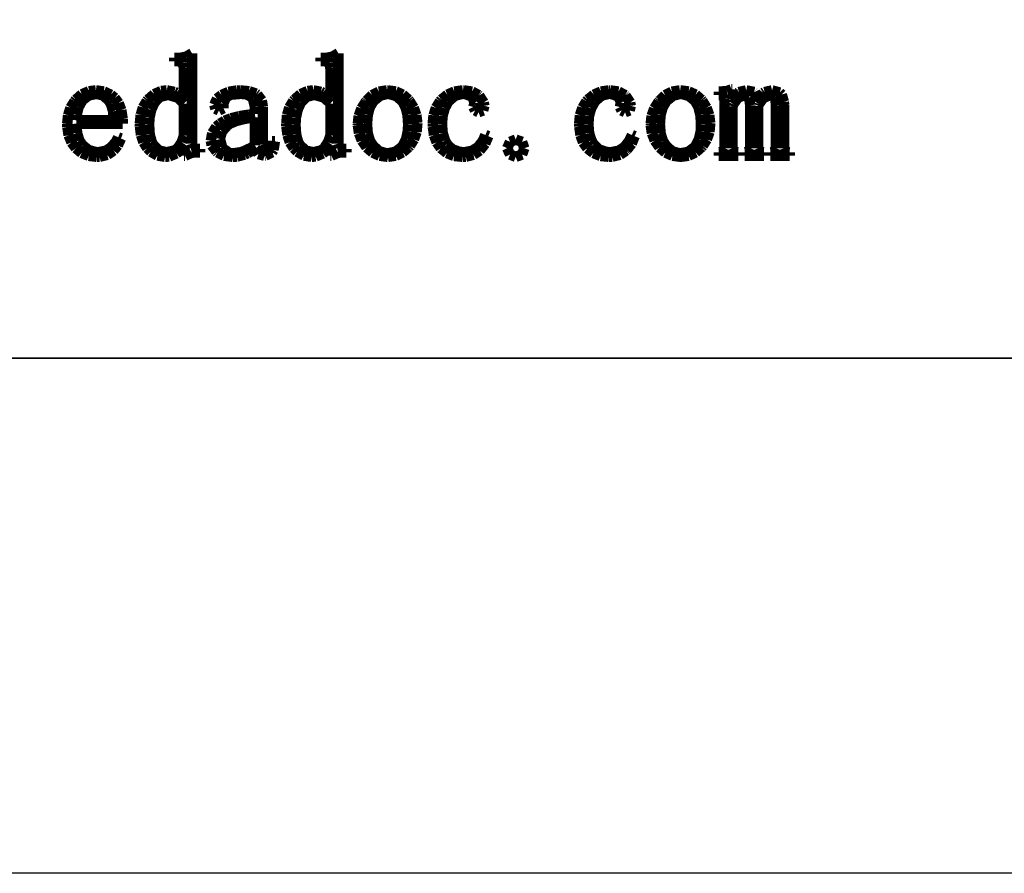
# Model space of a CAD drawing. Extents: x -19 to 391, y -43 to 244.
# Tile 26 of 33: x 369 to 378, y -43 to -35. Entities that reach past the tile are written whole.
import ezdxf

# ---------------------------------------------------------------- set-up
doc = ezdxf.new("R2010")
doc.units = 0
doc.layers.add('BOARD_GEOMETRY_DIMENSION', color=2, linetype='CONTINUOUS')
doc.layers.add('BOARD_GEOMETRY_SILKSCREEN_B', color=1, linetype='CONTINUOUS')

msp = doc.modelspace()

# ---------------------------------------------------------------- linework, layer by layer
at = {"layer": 'BOARD_GEOMETRY_DIMENSION'}
msp.add_lwpolyline([(-19.05, -43.18), (-19.05, 243.819934), (390.949942, 243.819934), (390.949942, -43.18)], close=True, dxfattribs=at)
at = {"layer": 'BOARD_GEOMETRY_DIMENSION', "const_width": 0.1016}
for points in [[(370.437156, -35.25139), (370.492274, -35.218116)], [(370.492274, -35.218116), (370.492274, -36.095686)], [(371.858032, -35.25139), (371.91315, -35.218116)], [(371.91315, -35.218116), (371.91315, -36.095686)], [(370.319554, -35.26282), (370.381022, -35.26282)], [(370.319554, -35.296094), (370.319554, -35.26282)], [(370.364258, -35.296094), (370.319554, -35.296094)], [(370.403882, -35.312858), (370.364258, -35.296094)], [(370.381022, -35.26282), (370.437156, -35.25139)], [(370.414296, -35.362896), (370.403882, -35.312858)], [(371.741446, -35.26282), (371.80266, -35.26282)], [(371.741446, -35.296094), (371.741446, -35.26282)], [(371.78615, -35.296094), (371.741446, -35.296094)], [(371.824758, -35.312858), (371.78615, -35.296094)], [(371.80266, -35.26282), (371.858032, -35.25139)], [(371.836188, -35.362896), (371.824758, -35.312858)], [(370.414296, -35.657282), (370.414296, -35.362896)], [(371.836188, -35.657282), (371.836188, -35.362896)], [(369.42395, -35.616896), (369.492022, -35.587686)], [(369.492022, -35.587686), (369.559586, -35.579304)], [(369.559586, -35.579304), (369.636548, -35.589718)], [(369.636548, -35.589718), (369.705382, -35.621976)], [(370.124736, -35.61588), (370.19357, -35.585654)], [(370.19357, -35.585654), (370.247672, -35.579304)], [(370.247672, -35.579304), (370.322602, -35.593782)], [(370.322602, -35.593782), (370.34216, -35.602164)], [(370.34216, -35.602164), (370.40566, -35.646106)], [(370.780564, -35.624008), (370.847366, -35.593782)], [(370.847366, -35.593782), (370.92636, -35.58032)], [(370.92636, -35.58032), (370.958618, -35.579304)], [(370.958618, -35.579304), (371.047264, -35.587686)], [(371.047264, -35.587686), (371.113558, -35.610546)], [(371.546882, -35.61588), (371.614446, -35.585654)], [(371.614446, -35.585654), (371.669564, -35.579304)], [(371.669564, -35.579304), (371.744748, -35.593782)], [(371.744748, -35.593782), (371.76329, -35.602164)], [(371.76329, -35.602164), (371.82679, -35.646106)], [(372.241064, -35.625278), (372.30685, -35.592004)], [(372.30685, -35.592004), (372.382796, -35.579304)], [(372.382796, -35.579304), (372.391178, -35.579304)], [(372.391178, -35.579304), (372.470172, -35.589718)], [(372.470172, -35.589718), (372.537736, -35.619944)], [(372.972076, -35.62096), (373.03964, -35.590734)], [(373.03964, -35.590734), (373.118634, -35.579304)], [(373.118634, -35.579304), (373.129048, -35.579304)], [(373.129048, -35.579304), (373.211344, -35.590734)], [(373.211344, -35.590734), (373.274844, -35.625278)], [(374.392952, -35.62096), (374.461532, -35.590734)], [(374.461532, -35.590734), (374.54078, -35.579304)], [(374.54078, -35.579304), (374.55094, -35.579304)], [(374.55094, -35.579304), (374.63222, -35.590734)], [(374.63222, -35.590734), (374.696736, -35.625278)], [(375.084086, -35.625278), (375.149618, -35.592004)], [(375.149618, -35.592004), (375.225564, -35.579304)], [(375.225564, -35.579304), (375.233946, -35.579304)], [(375.233946, -35.579304), (375.31294, -35.589718)], [(375.31294, -35.589718), (375.380758, -35.619944)], [(375.605548, -35.590734), (375.622058, -35.590734)], [(375.605548, -35.624008), (375.605548, -35.590734)], [(375.622058, -35.590734), (375.68378, -35.585654)], [(375.68378, -35.585654), (375.728484, -35.56889)], [(375.728484, -35.56889), (375.738898, -35.56889)], [(375.738898, -35.56889), (375.738898, -35.662616)], [(375.738898, -35.662616), (375.791984, -35.602164)], [(375.791984, -35.602164), (375.800366, -35.596068)], [(375.800366, -35.596068), (375.871994, -35.579304)], [(375.871994, -35.579304), (375.948956, -35.595052)], [(375.948956, -35.595052), (375.950226, -35.596068)], [(375.950226, -35.596068), (375.9835, -35.662616)], [(376.036586, -35.60445), (376.050048, -35.596068)], [(376.050048, -35.596068), (376.122946, -35.579304)], [(376.122946, -35.579304), (376.197876, -35.600132)], [(376.197876, -35.600132), (376.216672, -35.618928)], [(369.312952, -35.74796), (369.352576, -35.68446)], [(369.352576, -35.68446), (369.365022, -35.668966)], [(369.365022, -35.668966), (369.42395, -35.616896)], [(369.426236, -35.67938), (369.39093, -35.74288)], [(369.430554, -35.674046), (369.426236, -35.67938)], [(369.488974, -35.628326), (369.430554, -35.674046)], [(369.56492, -35.612578), (369.488974, -35.628326)], [(369.631468, -35.628326), (369.56492, -35.612578)], [(369.686586, -35.67938), (369.631468, -35.628326)], [(369.705382, -35.710368), (369.686586, -35.67938)], [(369.705382, -35.621976), (369.742974, -35.652202)], [(369.742974, -35.652202), (369.780058, -35.70224)], [(370.016532, -35.744912), (370.054124, -35.681412)], [(370.054124, -35.681412), (370.064538, -35.668966)], [(370.064538, -35.668966), (370.124736, -35.61588)], [(370.129054, -35.69589), (370.125752, -35.70224)], [(370.18214, -35.641788), (370.129054, -35.69589)], [(370.252752, -35.624008), (370.18214, -35.641788)], [(370.266468, -35.624008), (370.252752, -35.624008)], [(370.34216, -35.646106), (370.266468, -35.624008)], [(370.359178, -35.653218), (370.34216, -35.646106)], [(370.414296, -35.70732), (370.359178, -35.653218)], [(370.40566, -35.646106), (370.414296, -35.657282)], [(370.708936, -35.719004), (370.73586, -35.659568)], [(370.73586, -35.659568), (370.780564, -35.624008)], [(370.825522, -35.640772), (370.797328, -35.705288)], [(370.873274, -35.62096), (370.825522, -35.640772)], [(370.963952, -35.612578), (370.873274, -35.62096)], [(371.020086, -35.616896), (370.963952, -35.612578)], [(371.07495, -35.646106), (371.020086, -35.616896)], [(371.085618, -35.663632), (371.07495, -35.646106)], [(371.103398, -35.740594), (371.085618, -35.663632)], [(371.113558, -35.610546), (371.125242, -35.618928)], [(371.125242, -35.618928), (371.169946, -35.677094)], [(371.169946, -35.677094), (371.18036, -35.740594)], [(371.437662, -35.744912), (371.475, -35.681412)], [(371.475, -35.681412), (371.48643, -35.668966)], [(371.48643, -35.668966), (371.546882, -35.61588)], [(371.550946, -35.69589), (371.546882, -35.70224)], [(371.604032, -35.641788), (371.550946, -35.69589)], [(371.674898, -35.624008), (371.604032, -35.641788)], [(371.68836, -35.624008), (371.674898, -35.624008)], [(371.76329, -35.646106), (371.68836, -35.624008)], [(371.780054, -35.653218), (371.76329, -35.646106)], [(371.836188, -35.70732), (371.780054, -35.653218)], [(371.82679, -35.646106), (371.836188, -35.657282)], [(372.137178, -35.75431), (372.17985, -35.687508)], [(372.17985, -35.687508), (372.185946, -35.67938)], [(372.185946, -35.67938), (372.241064, -35.625278)], [(372.252748, -35.685476), (372.21795, -35.743896)], [(372.258844, -35.678364), (372.252748, -35.685476)], [(372.321328, -35.629342), (372.258844, -35.678364)], [(372.391178, -35.612578), (372.321328, -35.629342)], [(372.40464, -35.613594), (372.391178, -35.612578)], [(372.474236, -35.633406), (372.40464, -35.613594)], [(372.53545, -35.685476), (372.474236, -35.633406)], [(372.56593, -35.743896), (372.53545, -35.685476)], [(372.537736, -35.619944), (372.594124, -35.668966)], [(372.594124, -35.668966), (372.602252, -35.67938)], [(372.602252, -35.67938), (372.644162, -35.746944)], [(372.86057, -35.74796), (372.900194, -35.68446)], [(372.900194, -35.68446), (372.91264, -35.668966)], [(372.91264, -35.668966), (372.972076, -35.62096)], [(372.979188, -35.69081), (372.944898, -35.753294)], [(372.988586, -35.67938), (372.979188, -35.69081)], [(373.048022, -35.629342), (372.988586, -35.67938)], [(373.118634, -35.612578), (373.048022, -35.629342)], [(373.147844, -35.614864), (373.118634, -35.612578)], [(373.213376, -35.640772), (373.147844, -35.614864)], [(373.23522, -35.69589), (373.213376, -35.640772)], [(373.23014, -35.719004), (373.23522, -35.69589)], [(373.274844, -35.625278), (373.280178, -35.629342)], [(373.280178, -35.629342), (373.323866, -35.696906)], [(373.323866, -35.696906), (373.329962, -35.729164)], [(374.282462, -35.74796), (374.32107, -35.68446)], [(374.32107, -35.68446), (374.334532, -35.668966)], [(374.334532, -35.668966), (374.392952, -35.62096)], [(374.40108, -35.69081), (374.36679, -35.753294)], [(374.410478, -35.67938), (374.40108, -35.69081)], [(374.468898, -35.629342), (374.410478, -35.67938)], [(374.539764, -35.612578), (374.468898, -35.629342)], [(374.56872, -35.614864), (374.539764, -35.612578)], [(374.634252, -35.640772), (374.56872, -35.614864)], [(374.65635, -35.69589), (374.634252, -35.640772)], [(374.651016, -35.719004), (374.65635, -35.69589)], [(374.696736, -35.625278), (374.701054, -35.629342)], [(374.701054, -35.629342), (374.745758, -35.696906)], [(374.745758, -35.696906), (374.750838, -35.729164)], [(374.979946, -35.75431), (375.022618, -35.687508)], [(375.022618, -35.687508), (375.028968, -35.67938)], [(375.028968, -35.67938), (375.084086, -35.625278)], [(375.095516, -35.685476), (375.061226, -35.743896)], [(375.101866, -35.678364), (375.095516, -35.685476)], [(375.16435, -35.629342), (375.101866, -35.678364)], [(375.233946, -35.612578), (375.16435, -35.629342)], [(375.247154, -35.613594), (375.233946, -35.612578)], [(375.317258, -35.633406), (375.247154, -35.613594)], [(375.378726, -35.685476), (375.317258, -35.633406)], [(375.408952, -35.743896), (375.378726, -35.685476)], [(375.380758, -35.619944), (375.436892, -35.668966)], [(375.436892, -35.668966), (375.445274, -35.67938)], [(375.445274, -35.67938), (375.48693, -35.746944)], [(375.628154, -35.624008), (375.605548, -35.624008)], [(375.655586, -35.629342), (375.628154, -35.624008)], [(375.661936, -35.657282), (375.655586, -35.629342)], [(375.661936, -36.14039), (375.661936, -35.657282)], [(375.788936, -35.652202), (375.74728, -35.71367)], [(375.855484, -35.624008), (375.788936, -35.652202)], [(375.900188, -35.646106), (375.855484, -35.624008)], [(375.911618, -35.724084), (375.900188, -35.646106)], [(375.9835, -35.662616), (376.036586, -35.60445)], [(376.038618, -35.652202), (375.99493, -35.71367)], [(376.106182, -35.624008), (376.038618, -35.652202)], [(376.150124, -35.640772), (376.106182, -35.624008)], [(376.152156, -35.64382), (376.150124, -35.640772)], [(376.161554, -35.724084), (376.152156, -35.64382)], [(376.216672, -35.618928), (376.2375, -35.689794)], [(376.2375, -35.689794), (376.239532, -35.719004)], [(369.290092, -35.820858), (369.312952, -35.74796)], [(369.39093, -35.74288), (369.37315, -35.818826)], [(369.727226, -35.781234), (369.705382, -35.710368)], [(369.73129, -35.868864), (369.727226, -35.781234)], [(369.780058, -35.70224), (369.806474, -35.769804)], [(369.806474, -35.769804), (369.81892, -35.854132)], [(369.994688, -35.81781), (370.016532, -35.744912)], [(370.096796, -35.766756), (370.080032, -35.843718)], [(370.125752, -35.70224), (370.096796, -35.766756)], [(370.414296, -36.018724), (370.414296, -35.70732)], [(370.720366, -35.757358), (370.708936, -35.719004)], [(370.75364, -35.773868), (370.720366, -35.757358)], [(370.797328, -35.752278), (370.75364, -35.773868)], [(370.797328, -35.705288), (370.797328, -35.752278)], [(371.103398, -35.807396), (371.103398, -35.740594)], [(371.18036, -35.740594), (371.18036, -36.107116)], [(371.415564, -35.81781), (371.437662, -35.744912)], [(371.517672, -35.766756), (371.501162, -35.843718)], [(371.546882, -35.70224), (371.517672, -35.766756)], [(371.836188, -36.018724), (371.836188, -35.70732)], [(372.111016, -35.826192), (372.137178, -35.75431)], [(372.21795, -35.743896), (372.198392, -35.81781)], [(372.584726, -35.81781), (372.56593, -35.743896)], [(372.644162, -35.746944), (372.67007, -35.818826)], [(372.837456, -35.820858), (372.86057, -35.74796)], [(372.944898, -35.753294), (372.925086, -35.827208)], [(373.22379, -35.740594), (373.23014, -35.719004)], [(373.240554, -35.773868), (373.22379, -35.740594)], [(373.273828, -35.790632), (373.240554, -35.773868)], [(373.318532, -35.773868), (373.273828, -35.790632)], [(373.329962, -35.729164), (373.318532, -35.773868)], [(374.258586, -35.820858), (374.282462, -35.74796)], [(374.36679, -35.753294), (374.345962, -35.827208)], [(374.645936, -35.740594), (374.651016, -35.719004)], [(374.662446, -35.773868), (374.645936, -35.740594)], [(374.69572, -35.790632), (374.662446, -35.773868)], [(374.739662, -35.773868), (374.69572, -35.790632)], [(374.750838, -35.729164), (374.739662, -35.773868)], [(374.954038, -35.826192), (374.979946, -35.75431)], [(375.061226, -35.743896), (375.04116, -35.81781)], [(375.427494, -35.81781), (375.408952, -35.743896)], [(375.48693, -35.746944), (375.512838, -35.818826)], [(375.74728, -35.71367), (375.738898, -35.735514)], [(375.738898, -35.735514), (375.738898, -36.14039)], [(375.911618, -36.14039), (375.911618, -35.724084)], [(375.99493, -35.71367), (375.98858, -35.729164)], [(375.98858, -35.729164), (375.98858, -36.14039)], [(376.161554, -36.14039), (376.161554, -35.724084)], [(376.239532, -35.719004), (376.239532, -36.14039)], [(369.281456, -35.902138), (369.290092, -35.820858)], [(369.37315, -35.818826), (369.370102, -35.868864)], [(369.370102, -35.868864), (369.73129, -35.868864)], [(369.81892, -35.854132), (369.819936, -35.902138)], [(369.98656, -35.902138), (369.994688, -35.81781)], [(370.080032, -35.843718), (370.075968, -35.912552)], [(370.764054, -35.902138), (370.809774, -35.873944)], [(370.809774, -35.873944), (370.871242, -35.850068)], [(370.923058, -35.875976), (370.86286, -35.900868)], [(370.871242, -35.850068), (370.949474, -35.830256)], [(371.003576, -35.855148), (370.923058, -35.875976)], [(370.949474, -35.830256), (371.044978, -35.814508)], [(371.103398, -35.84067), (371.003576, -35.855148)], [(371.044978, -35.814508), (371.103398, -35.807396)], [(371.103398, -36.11245), (371.103398, -35.84067)], [(371.408452, -35.902138), (371.415564, -35.81781)], [(371.501162, -35.843718), (371.496844, -35.912552)], [(372.102634, -35.902138), (372.111016, -35.826192)], [(372.198392, -35.81781), (372.19128, -35.906202)], [(372.591076, -35.907218), (372.584726, -35.81781)], [(372.67007, -35.818826), (372.679468, -35.895788)], [(372.829328, -35.902138), (372.837456, -35.820858)], [(372.925086, -35.827208), (372.918736, -35.907218)], [(374.25122, -35.902138), (374.258586, -35.820858)], [(374.345962, -35.827208), (374.339866, -35.907218)], [(374.945656, -35.902138), (374.954038, -35.826192)], [(375.04116, -35.81781), (375.034048, -35.906202)], [(375.433844, -35.907218), (375.427494, -35.81781)], [(375.512838, -35.818826), (375.522236, -35.895788)], [(369.282726, -35.934396), (369.281456, -35.902138)], [(369.295172, -36.015422), (369.282726, -35.934396)], [(369.370102, -35.902138), (369.377468, -35.994594)], [(369.819936, -35.902138), (369.370102, -35.902138)], [(369.987576, -35.928046), (369.98656, -35.902138)], [(369.997736, -36.012374), (369.987576, -35.928046)], [(370.075968, -35.912552), (370.082064, -36.006278)], [(370.689124, -35.993578), (370.728748, -35.932364)], [(370.728748, -35.932364), (370.764054, -35.902138)], [(370.783866, -35.978084), (370.764054, -36.04768)], [(370.836952, -35.918648), (370.783866, -35.978084)], [(370.86286, -35.900868), (370.836952, -35.918648)], [(371.408452, -35.928046), (371.408452, -35.902138)], [(371.419882, -36.012374), (371.408452, -35.928046)], [(371.496844, -35.912552), (371.503194, -36.006278)], [(372.102634, -35.917632), (372.102634, -35.902138)], [(372.114064, -35.995864), (372.102634, -35.917632)], [(372.19128, -35.906202), (372.19128, -35.907218)], [(372.19128, -35.907218), (372.198392, -35.997896)], [(372.571264, -36.051998), (372.587774, -35.974782)], [(372.587774, -35.974782), (372.591076, -35.907218)], [(372.672102, -35.983164), (372.646956, -36.055046)], [(372.679468, -35.902138), (372.672102, -35.983164)], [(372.679468, -35.895788), (372.679468, -35.902138)], [(372.830344, -35.931094), (372.829328, -35.902138)], [(372.841774, -36.014406), (372.830344, -35.931094)], [(372.918736, -35.907218), (372.926102, -35.993578)], [(374.252236, -35.931094), (374.25122, -35.902138)], [(374.263666, -36.014406), (374.252236, -35.931094)], [(374.339866, -35.907218), (374.346978, -35.993578)], [(374.945656, -35.917632), (374.945656, -35.902138)], [(374.957086, -35.995864), (374.945656, -35.917632)], [(375.034048, -35.906202), (375.034048, -35.907218)], [(375.034048, -35.907218), (375.04116, -35.997896)], [(375.414032, -36.051998), (375.430796, -35.974782)], [(375.430796, -35.974782), (375.433844, -35.907218)], [(375.515124, -35.983164), (375.489978, -36.055046)], [(375.522236, -35.902138), (375.515124, -35.983164)], [(375.522236, -35.895788), (375.522236, -35.902138)], [(369.323366, -36.084256), (369.295172, -36.015422)], [(369.377468, -35.994594), (369.399058, -36.06546)], [(369.399058, -36.06546), (369.43157, -36.11245)], [(369.70335, -36.13531), (369.75542, -36.077906)], [(369.75542, -36.077906), (369.776248, -36.035234)], [(369.803172, -36.045648), (369.77193, -36.113466)], [(369.776248, -36.035234), (369.803172, -36.045648)], [(370.021866, -36.08324), (369.997736, -36.012374)], [(370.082064, -36.006278), (370.10086, -36.077906)], [(370.10086, -36.077906), (370.119656, -36.11245)], [(370.392452, -36.082224), (370.414296, -36.018724)], [(370.675662, -36.068508), (370.689124, -35.993578)], [(370.68379, -36.11245), (370.675662, -36.068508)], [(370.764054, -36.04768), (370.764054, -36.051998)], [(370.764054, -36.051998), (370.783866, -36.126928)], [(371.258338, -36.14039), (371.270022, -36.073842)], [(371.270022, -36.073842), (371.296946, -36.073842)], [(371.296946, -36.073842), (371.283484, -36.15817)], [(371.442742, -36.08324), (371.419882, -36.012374)], [(371.503194, -36.006278), (371.521736, -36.077906)], [(371.521736, -36.077906), (371.541548, -36.11245)], [(371.813328, -36.082224), (371.836188, -36.018724)], [(372.141242, -36.066476), (372.114064, -35.995864)], [(372.185946, -36.129976), (372.141242, -36.066476)], [(372.198392, -35.997896), (372.220236, -36.069778)], [(372.220236, -36.069778), (372.252748, -36.118546)], [(372.541038, -36.11245), (372.571264, -36.051998)], [(372.646956, -36.055046), (372.607586, -36.11753)], [(372.867936, -36.084256), (372.841774, -36.014406)], [(372.926102, -35.993578), (372.947946, -36.06546)], [(372.947946, -36.06546), (372.968774, -36.101782)], [(373.268748, -36.129976), (373.3165, -36.067492)], [(373.3165, -36.067492), (373.340376, -36.012374)], [(373.36857, -36.023804), (373.338344, -36.096702)], [(373.340376, -36.012374), (373.36857, -36.023804)], [(373.579898, -36.078922), (373.55145, -36.14039)], [(373.635016, -36.057078), (373.579898, -36.078922)], [(373.696484, -36.078922), (373.635016, -36.057078)], [(373.718328, -36.14039), (373.696484, -36.078922)], [(374.288558, -36.084256), (374.263666, -36.014406)], [(374.346978, -35.993578), (374.369838, -36.06546)], [(374.369838, -36.06546), (374.38965, -36.101782)], [(374.689624, -36.129976), (374.737376, -36.067492)], [(374.737376, -36.067492), (374.762522, -36.012374)], [(374.789446, -36.023804), (374.760236, -36.096702)], [(374.762522, -36.012374), (374.789446, -36.023804)], [(374.984264, -36.066476), (374.957086, -35.995864)], [(375.028968, -36.129976), (374.984264, -36.066476)], [(375.04116, -35.997896), (375.063258, -36.069778)], [(375.063258, -36.069778), (375.095516, -36.118546)], [(375.383552, -36.11245), (375.414032, -36.051998)], [(375.489978, -36.055046), (375.450354, -36.11753)], [(369.365022, -36.14039), (369.323366, -36.084256)], [(369.421156, -36.186364), (369.365022, -36.14039)], [(369.43157, -36.11245), (369.489736, -36.159186)], [(369.489736, -36.159186), (369.56365, -36.178998)], [(369.58143, -36.180014), (369.658646, -36.164266)], [(369.658646, -36.164266), (369.70335, -36.13531)], [(369.73129, -36.163504), (369.671092, -36.204906)], [(369.77193, -36.113466), (369.73129, -36.163504)], [(370.05895, -36.14039), (370.021866, -36.08324)], [(370.092732, -36.173664), (370.05895, -36.14039)], [(370.157248, -36.211256), (370.092732, -36.173664)], [(370.119656, -36.11245), (370.174774, -36.163504)], [(370.174774, -36.163504), (370.247672, -36.180014)], [(370.247672, -36.180014), (370.322602, -36.162234)], [(370.322602, -36.162234), (370.353844, -36.14039)], [(370.365274, -36.173664), (370.34216, -36.190428)], [(370.353844, -36.14039), (370.392452, -36.082224)], [(370.414296, -36.11245), (370.365274, -36.173664)], [(370.414296, -36.213288), (370.414296, -36.11245)], [(370.492274, -36.095686), (370.50345, -36.13531)], [(370.50345, -36.13531), (370.530882, -36.14674)], [(370.530882, -36.14674), (370.570252, -36.14674)], [(370.570252, -36.14674), (370.570252, -36.180014)], [(370.73078, -36.173664), (370.68379, -36.11245)], [(370.739162, -36.18103), (370.73078, -36.173664)], [(370.783866, -36.126928), (370.797328, -36.14674)], [(370.797328, -36.14674), (370.854478, -36.186364)], [(370.969032, -36.178998), (370.997226, -36.168584)], [(370.997226, -36.168584), (371.06606, -36.136326)], [(371.103398, -36.14674), (371.031516, -36.189412)], [(371.06606, -36.136326), (371.103398, -36.11245)], [(371.136672, -36.196778), (371.103398, -36.14674)], [(371.18036, -36.107116), (371.19179, -36.157154)], [(371.19179, -36.157154), (371.219984, -36.168584)], [(371.219984, -36.168584), (371.258338, -36.14039)], [(371.283484, -36.15817), (371.270022, -36.180014)], [(371.480334, -36.14039), (371.442742, -36.08324)], [(371.513354, -36.173664), (371.480334, -36.14039)], [(371.57914, -36.211256), (371.513354, -36.173664)], [(371.541548, -36.11245), (371.59692, -36.163504)], [(371.59692, -36.163504), (371.669564, -36.180014)], [(371.669564, -36.180014), (371.744748, -36.162234)], [(371.744748, -36.162234), (371.774974, -36.14039)], [(371.78615, -36.173664), (371.76329, -36.190428)], [(371.774974, -36.14039), (371.813328, -36.082224)], [(371.836188, -36.11245), (371.78615, -36.173664)], [(371.836188, -36.213288), (371.836188, -36.11245)], [(371.91315, -36.095686), (371.924834, -36.13531)], [(371.924834, -36.13531), (371.952774, -36.14674)], [(371.952774, -36.14674), (371.991382, -36.14674)], [(371.991382, -36.14674), (371.991382, -36.180014)], [(372.187978, -36.133278), (372.185946, -36.129976)], [(372.245382, -36.183062), (372.187978, -36.133278)], [(372.252748, -36.118546), (372.31066, -36.170616)], [(372.31066, -36.170616), (372.38178, -36.190428)], [(372.391178, -36.190428), (372.465854, -36.17595)], [(372.465854, -36.17595), (372.52529, -36.132008)], [(372.52529, -36.132008), (372.541038, -36.11245)], [(372.596156, -36.129976), (372.537736, -36.18103)], [(372.607586, -36.11753), (372.596156, -36.129976)], [(372.907052, -36.14039), (372.867936, -36.084256)], [(372.909338, -36.142422), (372.907052, -36.14039)], [(372.966742, -36.18738), (372.909338, -36.142422)], [(372.968774, -36.101782), (373.018558, -36.150804)], [(373.018558, -36.150804), (373.089678, -36.17595)], [(373.089678, -36.17595), (373.135398, -36.180014)], [(373.135398, -36.180014), (373.211344, -36.165282)], [(373.211344, -36.165282), (373.268748, -36.129976)], [(373.285258, -36.163504), (373.224552, -36.20389)], [(373.290338, -36.157154), (373.285258, -36.163504)], [(373.338344, -36.096702), (373.290338, -36.157154)], [(373.55145, -36.14039), (373.579898, -36.201858)], [(373.696484, -36.201858), (373.718328, -36.14039)], [(374.329452, -36.14039), (374.288558, -36.084256)], [(374.330468, -36.142422), (374.329452, -36.14039)], [(374.388634, -36.18738), (374.330468, -36.142422)], [(374.38965, -36.101782), (374.439688, -36.150804)], [(374.439688, -36.150804), (374.510554, -36.17595)], [(374.510554, -36.17595), (374.556274, -36.180014)], [(374.556274, -36.180014), (374.633236, -36.165282)], [(374.633236, -36.165282), (374.689624, -36.129976)], [(374.706134, -36.163504), (374.646952, -36.20389)], [(374.712484, -36.157154), (374.706134, -36.163504)], [(374.760236, -36.096702), (374.712484, -36.157154)], [(375.031, -36.133278), (375.028968, -36.129976)], [(375.08815, -36.183062), (375.031, -36.133278)], [(375.095516, -36.118546), (375.153936, -36.170616)], [(375.153936, -36.170616), (375.224548, -36.190428)], [(375.233946, -36.190428), (375.308876, -36.17595)], [(375.308876, -36.17595), (375.368058, -36.132008)], [(375.368058, -36.132008), (375.383552, -36.11245)], [(375.439178, -36.129976), (375.380758, -36.18103)], [(375.450354, -36.11753), (375.439178, -36.129976)], [(375.616978, -36.180014), (375.650252, -36.168584)], [(375.650252, -36.168584), (375.661936, -36.14039)], [(375.738898, -36.14039), (375.750328, -36.168584)], [(375.750328, -36.168584), (375.783602, -36.180014)], [(375.86666, -36.180014), (375.900188, -36.168584)], [(375.900188, -36.168584), (375.911618, -36.14039)], [(375.98858, -36.14039), (376.000264, -36.168584)], [(376.000264, -36.168584), (376.033538, -36.180014)], [(376.11685, -36.180014), (376.150124, -36.168584)], [(376.150124, -36.168584), (376.161554, -36.14039)], [(376.239532, -36.14039), (376.249946, -36.168584)], [(376.249946, -36.168584), (376.28322, -36.180014)], [(369.489736, -36.214304), (369.421156, -36.186364)], [(369.57, -36.223702), (369.489736, -36.214304)], [(369.56365, -36.178998), (369.58143, -36.180014)], [(369.595146, -36.222686), (369.57, -36.223702)], [(369.671092, -36.204906), (369.595146, -36.222686)], [(370.231162, -36.223702), (370.157248, -36.211256)], [(370.270532, -36.220654), (370.231162, -36.223702)], [(370.34216, -36.190428), (370.270532, -36.220654)], [(370.425726, -36.213288), (370.414296, -36.213288)], [(370.487194, -36.185094), (370.425726, -36.213288)], [(370.536978, -36.180014), (370.487194, -36.185094)], [(370.570252, -36.180014), (370.536978, -36.180014)], [(370.803678, -36.213288), (370.739162, -36.18103)], [(370.886736, -36.223702), (370.803678, -36.213288)], [(370.854478, -36.186364), (370.89207, -36.190428)], [(370.929662, -36.22167), (370.886736, -36.223702)], [(370.89207, -36.190428), (370.969032, -36.178998)], [(371.003576, -36.201858), (370.929662, -36.22167)], [(371.031516, -36.189412), (371.003576, -36.201858)], [(371.197124, -36.213288), (371.136672, -36.196778)], [(371.203474, -36.212272), (371.197124, -36.213288)], [(371.270022, -36.180014), (371.203474, -36.212272)], [(371.653054, -36.223702), (371.57914, -36.211256)], [(371.692678, -36.220654), (371.653054, -36.223702)], [(371.76329, -36.190428), (371.692678, -36.220654)], [(371.846602, -36.213288), (371.836188, -36.213288)], [(371.90807, -36.185094), (371.846602, -36.213288)], [(371.957854, -36.180014), (371.90807, -36.185094)], [(371.991382, -36.180014), (371.957854, -36.180014)], [(372.312946, -36.213288), (372.245382, -36.183062)], [(372.391178, -36.223702), (372.312946, -36.213288)], [(372.38178, -36.190428), (372.391178, -36.190428)], [(372.394226, -36.223702), (372.391178, -36.223702)], [(372.470172, -36.213288), (372.394226, -36.223702)], [(372.537736, -36.18103), (372.470172, -36.213288)], [(373.036338, -36.21532), (372.966742, -36.18738)], [(373.118634, -36.223702), (373.036338, -36.21532)], [(373.149876, -36.222686), (373.118634, -36.223702)], [(373.224552, -36.20389), (373.149876, -36.222686)], [(373.579898, -36.201858), (373.635016, -36.223702)], [(373.635016, -36.223702), (373.696484, -36.201858)], [(374.458484, -36.21532), (374.388634, -36.18738)], [(374.539764, -36.223702), (374.458484, -36.21532)], [(374.570752, -36.222686), (374.539764, -36.223702)], [(374.646952, -36.20389), (374.570752, -36.222686)], [(375.155968, -36.213288), (375.08815, -36.183062)], [(375.233946, -36.223702), (375.155968, -36.213288)], [(375.224548, -36.190428), (375.233946, -36.190428)], [(375.228358, -36.22294), (375.242582, -36.22294)], [(375.236994, -36.223702), (375.233946, -36.223702)], [(375.31294, -36.213288), (375.236994, -36.223702)], [(375.380758, -36.18103), (375.31294, -36.213288)], [(375.605548, -36.180014), (375.616978, -36.180014)], [(375.605548, -36.213288), (375.605548, -36.180014)], [(375.795032, -36.213288), (375.605548, -36.213288)], [(375.783602, -36.180014), (375.795032, -36.180014)], [(375.795032, -36.180014), (375.795032, -36.213288)], [(375.855484, -36.180014), (375.86666, -36.180014)], [(375.855484, -36.213288), (375.855484, -36.180014)], [(376.044968, -36.213288), (375.855484, -36.213288)], [(376.033538, -36.180014), (376.044968, -36.180014)], [(376.044968, -36.180014), (376.044968, -36.213288)], [(376.106182, -36.180014), (376.11685, -36.180014)], [(376.106182, -36.213288), (376.106182, -36.180014)], [(376.29465, -36.213288), (376.106182, -36.213288)], [(376.28322, -36.180014), (376.29465, -36.180014)], [(376.29465, -36.180014), (376.29465, -36.213288)]]:
    msp.add_lwpolyline(points, dxfattribs=at)
at = {"layer": 'BOARD_GEOMETRY_DIMENSION'}
msp.add_lwpolyline([(-14.05001, -38.179756), (385.949952, -38.179756)], dxfattribs=at)
at = {"layer": 'BOARD_GEOMETRY_SILKSCREEN_B'}
msp.add_lwpolyline([(-19.05, -43.18), (-19.05, 243.819934), (390.949942, 243.819934), (390.949942, -43.18)], close=True, dxfattribs=at)
msp.add_lwpolyline([(385.949952, -38.179756), (-14.05001, -38.179756)], dxfattribs=at)

doc.saveas('drawing.dxf')
